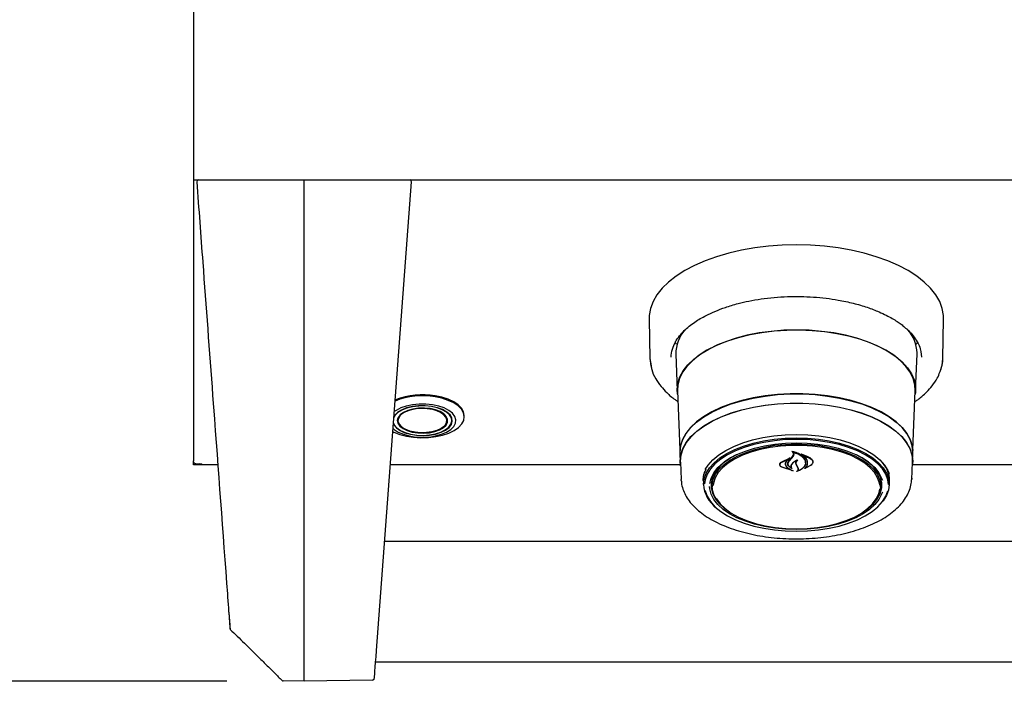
# Model space of a CAD drawing. Header units: inches. Extents: x 36 to 211, y 21 to 146.
# Tile 20 of 52: x 64 to 74, y 96 to 103. Entities that reach past the tile are written whole.
import ezdxf

# ---------------------------------------------------------------- set-up
doc = ezdxf.new("R2010")
doc.units = ezdxf.units.IN
doc.header["$LTSCALE"] = 16
doc.header["$MEASUREMENT"] = 0
doc.layers.add('FORMAT', color=7, linetype='Continuous')
doc.styles.add('SLDTEXTSTYLE0', font='TXT', dxfattribs={"width": 0.75})
doc.dimstyles.new('SLDDIMSTYLE1', dxfattribs={"dimtxt": 1.5, "dimasz": 2.08, "dimexe": 0, "dimexo": 0.0625, "dimgap": 0.375, "dimtad": 0, "dimtih": 1, "dimtoh": 1, "dimdec": 0, "dimrnd": 1e-09, "dimzin": 12, "dimdsep": 46, "dimlunit": 5, "dimtxsty": 'SLDTEXTSTYLE0', "dimsah": 1, "dimcen": 0.09, "dimadec": 0, "dimazin": 3, "dimtfac": 1, "dimtdec": 0, "dimtofl": 0, "dimtmove": 0, "dimatfit": 3, "dimfxl": 0, "dimfrac": 2, "dimtolj": 1, "dimtzin": 12, "dimarcsym": 0})

# ---------------------------------------------------------------- blocks, each defined once
blk = doc.blocks.new('_D_8')
at = {"layer": 'FORMAT'}
for p, q in [((68.35, 123.777), (50.385, 123.777)), ((52.385, 123.777), (52.385, 111.181)), ((52.385, 96.161), (52.385, 108.756)), ((65.8, 96.161), (50.385, 96.161))]:
    blk.add_line(p, q, dxfattribs=at)
for points in [[(52.385, 123.777), (52.065, 121.697), (52.705, 121.697)], [(52.385, 96.161), (52.705, 98.241), (52.065, 98.241)]]:
    blk.add_solid(points, dxfattribs=at)
at = {"layer": 'FORMAT', "insert": (51.245, 110.69), "char_height": 1.5, "attachment_point": 1, "style": 'SLDTEXTSTYLE0'}
blk.add_mtext('3B', dxfattribs=at)

msp = doc.modelspace()

# ---------------------------------------------------------------- linework, layer by layer
at = {"color": 7, "linetype": 'Continuous', "lineweight": 25}
for p, q in [((65.452, 117.082), (65.452, 101.379)), ((65.452, 101.379), (65.452, 101.356)), ((65.452, 101.356), (66.202, 101.356)), ((65.452, 101.356), (65.452, 98.447)), ((65.487, 101.337), (65.487, 101.336)), ((65.487, 101.336), (65.488, 101.335)), ((66.202, 101.356), (104.202, 101.356)), ((66.6, 101.325), (66.6, 101.356)), ((67.351, 96.479), (67.712, 101.335)), ((67.712, 101.336), (67.712, 101.337)), ((67.712, 101.335), (67.712, 101.336)), ((66.6, 96.462), (66.6, 101.325)), ((70.176, 99.912), (70.184, 99.507)), ((73.22, 99.507), (73.228, 99.912)), ((72.878, 99.782), (72.875, 99.779)), ((70.46, 99.65), (70.445, 99.677)), ((72.958, 99.677), (72.944, 99.651)), ((70.184, 99.507), (70.197, 99.428)), ((70.452, 99.551), (70.467, 99.173)), ((72.936, 99.173), (72.952, 99.551)), ((72.952, 99.551), (72.952, 99.564)), ((72.99, 99.579), (72.999, 99.518)), ((70.469, 99.172), (70.494, 98.56)), ((72.909, 98.56), (72.934, 99.172)), ((67.574, 98.894), (67.571, 98.87)), ((68.082, 98.87), (68.08, 98.894)), ((68.132, 98.862), (68.132, 98.887)), ((68.26, 98.901), (68.26, 98.913)), ((70.493, 98.524), (70.497, 98.43)), ((71.544, 98.431), (71.636, 98.476)), ((71.637, 98.475), (71.624, 98.466)), ((71.624, 98.464), (71.624, 98.469)), ((71.625, 98.438), (71.658, 98.475)), ((71.656, 98.481), (71.673, 98.508)), ((71.658, 98.475), (71.675, 98.5)), ((71.663, 98.542), (71.663, 98.532)), ((71.673, 98.508), (71.675, 98.518)), ((71.759, 98.513), (71.759, 98.506)), ((72.906, 98.43), (72.91, 98.524)), ((65.452, 98.447), (65.452, 98.444)), ((65.452, 98.405), (65.452, 98.444)), ((65.541, 98.405), (65.452, 98.405)), ((65.511, 98.413), (65.541, 98.413)), ((65.541, 98.405), (65.541, 98.413)), ((65.705, 98.405), (65.541, 98.405)), ((70.499, 98.405), (67.494, 98.405)), ((70.5, 98.43), (70.507, 98.252)), ((71.531, 98.408), (71.531, 98.405)), ((71.545, 98.427), (71.623, 98.464)), ((71.667, 98.341), (71.552, 98.378)), ((71.658, 98.345), (71.553, 98.378)), ((71.588, 98.414), (71.588, 98.421)), ((71.624, 98.464), (71.596, 98.439)), ((71.615, 98.415), (71.615, 98.413)), ((71.615, 98.37), (71.659, 98.346)), ((71.616, 98.371), (71.668, 98.342)), ((71.651, 98.372), (71.651, 98.372)), ((71.707, 98.392), (71.698, 98.412)), ((71.709, 98.392), (71.7, 98.41)), ((71.719, 98.369), (71.707, 98.392)), ((71.721, 98.37), (71.709, 98.392)), ((71.721, 98.36), (71.721, 98.371)), ((71.857, 98.404), (71.788, 98.365)), ((71.794, 98.37), (71.794, 98.37)), ((71.795, 98.425), (71.795, 98.428)), ((71.855, 98.402), (71.795, 98.369)), ((71.872, 98.432), (71.872, 98.436)), ((72.897, 98.252), (72.904, 98.43)), ((77.249, 98.405), (72.904, 98.405)), ((70.827, 98.232), (70.831, 98.272)), ((70.507, 98.243), (70.507, 98.252)), ((70.736, 98.245), (70.737, 98.255)), ((70.738, 98.234), (70.737, 98.243)), ((70.738, 98.234), (70.739, 98.192)), ((70.827, 98.223), (70.827, 98.232)), ((70.827, 98.223), (70.829, 98.175)), ((72.575, 98.175), (72.577, 98.223)), ((72.664, 98.192), (72.666, 98.234)), ((72.897, 98.264), (72.897, 98.252)), ((102.969, 97.611), (67.435, 97.611)), ((65.831, 96.711), (65.831, 96.708)), ((66.6, 96.161), (66.6, 96.462)), ((67.342, 96.361), (103.062, 96.361)), ((66.6, 96.161), (66.384, 96.165)), ((67.31, 96.173), (66.6, 96.161))]:
    msp.add_line(p, q, dxfattribs=at)
at = {"color": 7, "linetype": 'Continuous', "lineweight": 25, "flags": 128}
for points in [[(73.228, 99.912), (73.227, 99.951), (73.214, 100.023), (73.187, 100.095), (73.147, 100.165), (73.093, 100.233), (73.027, 100.298), (72.949, 100.359), (72.859, 100.417), (72.759, 100.47), (72.649, 100.518), (72.53, 100.56), (72.404, 100.597), (72.271, 100.627), (72.134, 100.651), (71.992, 100.669), (71.847, 100.679), (71.702, 100.682), (71.556, 100.679), (71.412, 100.669), (71.27, 100.651), (71.132, 100.627), (71, 100.597), (70.873, 100.56), (70.755, 100.518), (70.645, 100.47), (70.545, 100.417), (70.455, 100.359), (70.377, 100.298), (70.31, 100.233), (70.257, 100.165), (70.217, 100.095), (70.19, 100.023), (70.177, 99.951), (70.176, 99.912)], [(70.471, 99.136), (70.467, 99.185), (70.474, 99.251), (70.495, 99.316), (70.529, 99.379), (70.577, 99.44), (70.638, 99.499), (70.711, 99.553), (70.795, 99.604), (70.889, 99.65), (70.992, 99.69), (71.103, 99.725), (71.222, 99.754), (71.345, 99.776), (71.473, 99.792), (71.603, 99.801), (71.735, 99.802), (71.866, 99.797), (71.995, 99.785), (72.121, 99.766), (72.242, 99.74), (72.357, 99.709), (72.464, 99.671), (72.563, 99.628), (72.652, 99.579), (72.731, 99.527), (72.797, 99.47), (72.852, 99.41), (72.893, 99.348), (72.921, 99.283), (72.935, 99.218), (72.935, 99.152), (72.933, 99.136)], [(71.702, 99.801), (71.571, 99.798), (71.441, 99.787), (71.315, 99.77), (71.192, 99.746), (71.076, 99.716), (70.967, 99.679), (70.866, 99.638), (70.774, 99.591), (70.693, 99.539), (70.624, 99.483), (70.566, 99.424), (70.522, 99.363), (70.491, 99.299), (70.473, 99.234), (70.469, 99.172)], [(72.934, 99.172), (72.93, 99.234), (72.913, 99.299), (72.882, 99.363), (72.837, 99.424), (72.78, 99.483), (72.71, 99.539), (72.629, 99.591), (72.538, 99.638), (72.437, 99.679), (72.327, 99.716), (72.211, 99.746), (72.089, 99.77), (71.962, 99.787), (71.833, 99.798), (71.702, 99.801)], [(70.184, 99.507), (70.185, 99.481), (70.194, 99.426)], [(73.192, 99.371), (73.212, 99.438), (73.22, 99.507)], [(67.519, 98.749), (67.53, 98.743), (67.591, 98.719), (67.66, 98.701), (67.734, 98.69), (67.811, 98.685), (67.889, 98.687), (67.964, 98.696), (68.035, 98.711), (68.1, 98.733), (68.155, 98.76), (68.2, 98.792), (68.233, 98.827), (68.254, 98.864), (68.26, 98.903), (68.252, 98.942), (68.231, 98.979), (68.197, 99.014), (68.15, 99.045), (68.094, 99.072), (68.029, 99.093), (67.957, 99.108), (67.957, 99.108)], [(68.26, 98.913), (68.26, 98.915), (68.252, 98.954), (68.231, 98.991), (68.197, 99.026), (68.15, 99.057), (68.094, 99.084), (68.029, 99.105), (67.957, 99.12)], [(72.91, 98.524), (72.91, 98.536), (72.903, 98.601), (72.882, 98.666), (72.847, 98.729), (72.799, 98.79), (72.737, 98.848), (72.664, 98.902), (72.579, 98.952), (72.484, 98.997), (72.38, 99.036), (72.268, 99.07), (72.149, 99.097), (72.025, 99.118), (71.897, 99.132), (71.767, 99.139), (71.636, 99.139), (71.506, 99.132), (71.378, 99.118), (71.254, 99.097), (71.136, 99.07), (71.024, 99.036), (70.919, 98.997), (70.824, 98.952), (70.74, 98.902), (70.666, 98.848), (70.605, 98.79), (70.556, 98.729), (70.521, 98.666), (70.5, 98.601), (70.493, 98.536), (70.493, 98.524)], [(70.496, 98.55), (70.502, 98.6), (70.524, 98.665), (70.559, 98.728), (70.607, 98.789), (70.668, 98.846), (70.741, 98.9), (70.826, 98.95), (70.921, 98.995), (71.025, 99.035), (71.137, 99.068), (71.255, 99.096), (71.379, 99.116), (71.507, 99.131), (71.636, 99.138), (71.767, 99.138), (71.897, 99.131), (72.024, 99.116), (72.148, 99.096), (72.267, 99.068), (72.379, 99.035), (72.483, 98.995), (72.578, 98.95), (72.662, 98.9), (72.735, 98.846), (72.797, 98.789), (72.845, 98.728), (72.88, 98.665), (72.901, 98.6), (72.908, 98.553)], [(67.522, 98.78), (67.533, 98.771), (67.576, 98.743), (67.629, 98.72), (67.69, 98.703), (67.757, 98.692), (67.826, 98.689), (67.896, 98.692), (67.963, 98.703), (68.024, 98.72), (68.077, 98.742), (68.12, 98.77), (68.151, 98.802), (68.169, 98.835), (68.172, 98.87), (68.162, 98.905), (68.138, 98.938), (68.101, 98.968), (68.053, 98.993), (67.995, 99.013), (67.931, 99.027), (67.931, 99.027)], [(67.525, 98.828), (67.531, 98.818), (67.557, 98.787), (67.595, 98.76), (67.645, 98.737), (67.702, 98.72), (67.766, 98.71), (67.833, 98.707), (67.899, 98.712), (67.962, 98.723), (68.019, 98.741), (68.066, 98.764), (68.103, 98.792), (68.126, 98.823), (68.136, 98.857), (68.131, 98.89), (68.112, 98.922), (68.079, 98.951), (68.035, 98.976), (67.981, 98.996), (67.92, 99.009), (67.92, 99.009)], [(67.527, 98.834), (67.534, 98.818), (67.56, 98.788), (67.598, 98.761), (67.647, 98.739), (67.704, 98.722), (67.767, 98.712), (67.833, 98.709), (67.898, 98.714), (67.96, 98.725), (68.016, 98.742), (68.063, 98.765), (68.099, 98.793), (68.122, 98.824), (68.132, 98.857), (68.127, 98.89), (68.108, 98.921), (68.076, 98.95), (68.032, 98.975), (67.979, 98.994), (67.919, 99.007), (67.919, 99.007)], [(67.919, 99.007), (67.854, 99.014), (67.788, 99.013), (67.724, 99.006), (67.664, 98.991), (67.613, 98.971), (67.571, 98.945), (67.541, 98.916), (67.53, 98.898)], [(67.92, 99.009), (67.854, 99.016), (67.787, 99.015), (67.722, 99.007), (67.662, 98.993), (67.61, 98.972), (67.568, 98.946), (67.537, 98.916), (67.532, 98.909)], [(67.931, 99.027), (67.862, 99.034), (67.792, 99.034), (67.724, 99.027), (67.659, 99.013), (67.602, 98.993), (67.553, 98.968), (67.535, 98.955)], [(67.905, 98.986), (67.846, 98.992), (67.785, 98.991), (67.727, 98.982), (67.674, 98.968), (67.629, 98.947), (67.595, 98.922), (67.574, 98.894), (67.566, 98.864), (67.572, 98.834), (67.592, 98.805), (67.625, 98.78), (67.668, 98.758), (67.72, 98.743), (67.778, 98.734), (67.838, 98.732), (67.898, 98.736), (67.954, 98.748), (68.003, 98.766), (68.043, 98.789), (68.071, 98.816), (68.085, 98.845), (68.086, 98.875), (68.073, 98.905), (68.047, 98.932), (68.009, 98.955), (67.96, 98.974), (67.905, 98.986)], [(67.75, 98.742), (67.696, 98.754), (67.649, 98.772), (67.611, 98.795), (67.585, 98.822), (67.572, 98.851), (67.573, 98.88), (67.588, 98.909), (67.615, 98.936), (67.654, 98.958), (67.702, 98.975), (67.757, 98.987), (67.816, 98.992), (67.875, 98.989), (67.931, 98.98), (67.982, 98.965), (68.025, 98.945), (68.057, 98.919), (68.076, 98.891), (68.082, 98.862), (68.075, 98.832), (68.054, 98.805), (68.02, 98.78), (67.976, 98.76), (67.925, 98.746), (67.867, 98.738), (67.808, 98.736), (67.75, 98.742)], [(67.903, 98.983), (67.843, 98.989), (67.782, 98.987), (67.723, 98.978), (67.671, 98.962), (67.628, 98.941), (67.596, 98.914), (67.577, 98.885), (67.573, 98.855), (67.584, 98.825), (67.609, 98.797), (67.647, 98.773), (67.695, 98.754), (67.75, 98.741), (67.811, 98.735), (67.872, 98.737), (67.93, 98.746), (67.983, 98.762), (68.026, 98.783), (68.058, 98.809), (68.076, 98.839), (68.08, 98.869), (68.069, 98.899), (68.044, 98.927), (68.007, 98.951), (67.959, 98.97), (67.903, 98.983)], [(70.501, 98.393), (70.497, 98.443), (70.504, 98.508), (70.525, 98.572), (70.56, 98.635), (70.608, 98.696), (70.669, 98.753), (70.743, 98.807), (70.827, 98.857), (70.922, 98.902), (71.026, 98.941), (71.137, 98.975), (71.256, 99.002), (71.379, 99.023), (71.507, 99.037), (71.637, 99.044), (71.767, 99.044), (71.897, 99.037), (72.024, 99.023), (72.148, 99.002), (72.266, 98.975), (72.378, 98.941), (72.482, 98.902), (72.576, 98.857), (72.661, 98.807), (72.734, 98.753), (72.795, 98.696), (72.843, 98.635), (72.878, 98.572), (72.899, 98.508), (72.907, 98.443), (72.903, 98.393)], [(70.5, 98.43), (70.499, 98.443), (70.506, 98.508), (70.527, 98.572), (70.562, 98.635), (70.61, 98.695), (70.671, 98.753), (70.744, 98.806), (70.829, 98.856), (70.923, 98.901), (71.027, 98.94), (71.138, 98.974), (71.257, 99.001), (71.38, 99.022), (71.507, 99.036), (71.637, 99.043), (71.767, 99.043), (71.896, 99.036), (72.023, 99.022), (72.147, 99.001), (72.265, 98.974), (72.377, 98.94), (72.48, 98.901), (72.575, 98.856), (72.659, 98.806), (72.732, 98.753), (72.793, 98.695), (72.841, 98.635), (72.876, 98.572), (72.897, 98.508), (72.904, 98.443), (72.904, 98.43)], [(70.739, 98.201), (70.746, 98.259), (70.767, 98.317), (70.802, 98.372), (70.849, 98.425), (70.909, 98.475), (70.981, 98.521), (71.063, 98.562), (71.155, 98.598), (71.254, 98.628), (71.36, 98.652), (71.471, 98.669), (71.586, 98.679), (71.702, 98.683), (71.818, 98.679), (71.932, 98.669), (72.043, 98.652), (72.149, 98.628), (72.249, 98.598), (72.34, 98.562), (72.422, 98.521), (72.494, 98.475), (72.554, 98.425), (72.602, 98.372), (72.636, 98.317), (72.657, 98.259), (72.664, 98.201), (72.657, 98.143), (72.636, 98.086), (72.602, 98.031), (72.554, 97.978), (72.535, 97.96)], [(70.757, 98.354), (70.788, 98.402), (70.837, 98.456), (70.898, 98.507), (70.971, 98.553), (71.054, 98.595), (71.147, 98.631), (71.248, 98.662), (71.355, 98.686), (71.468, 98.703), (71.584, 98.714), (71.702, 98.718), (71.82, 98.714), (71.936, 98.703), (72.048, 98.686), (72.156, 98.662), (72.257, 98.631), (72.35, 98.595), (72.433, 98.553), (72.506, 98.507), (72.567, 98.456), (72.615, 98.402), (72.65, 98.346), (72.664, 98.314)], [(71.702, 98.668), (71.587, 98.665), (71.474, 98.654), (71.364, 98.637), (71.259, 98.614), (71.16, 98.584), (71.07, 98.548), (70.988, 98.508), (70.917, 98.462), (70.858, 98.413), (70.811, 98.361), (70.776, 98.306), (70.756, 98.249), (70.749, 98.208)], [(70.804, 98.211), (70.804, 98.211), (70.818, 98.267), (70.846, 98.322), (70.888, 98.375), (70.942, 98.424), (71.009, 98.47), (71.086, 98.511), (71.173, 98.547), (71.268, 98.577), (71.371, 98.601), (71.478, 98.619), (71.589, 98.629), (71.702, 98.633)], [(70.938, 97.972), (70.928, 97.981), (70.882, 98.033), (70.851, 98.086), (70.833, 98.141), (70.829, 98.197), (70.84, 98.253), (70.865, 98.308), (70.903, 98.36), (70.955, 98.41), (71.019, 98.456), (71.094, 98.497), (71.18, 98.533), (71.273, 98.564), (71.374, 98.588), (71.48, 98.606), (71.59, 98.616), (71.702, 98.62)], [(72.565, 98.193), (72.562, 98.215), (72.544, 98.27), (72.512, 98.323), (72.468, 98.373), (72.41, 98.421), (72.341, 98.464), (72.262, 98.503), (72.173, 98.536), (72.077, 98.563), (71.974, 98.584), (71.867, 98.598), (71.757, 98.605), (71.646, 98.605), (71.537, 98.598), (71.43, 98.584), (71.327, 98.563), (71.231, 98.536), (71.142, 98.503), (71.062, 98.464), (70.993, 98.421), (70.936, 98.373), (70.891, 98.323), (70.86, 98.27), (70.842, 98.215), (70.839, 98.19)], [(72.655, 98.2), (72.648, 98.249), (72.627, 98.306), (72.593, 98.361), (72.546, 98.413), (72.486, 98.462), (72.415, 98.508), (72.334, 98.548), (72.243, 98.584), (72.145, 98.614), (72.04, 98.637), (71.93, 98.654), (71.817, 98.665), (71.702, 98.668)], [(71.702, 98.633), (71.814, 98.629), (71.925, 98.619), (72.033, 98.601), (72.135, 98.577), (72.23, 98.547), (72.318, 98.511), (72.395, 98.47), (72.461, 98.424), (72.516, 98.375), (72.557, 98.322), (72.585, 98.267), (72.593, 98.244)], [(71.702, 98.62), (71.813, 98.616), (71.923, 98.606), (72.029, 98.588), (72.13, 98.564), (72.224, 98.533), (72.309, 98.497), (72.384, 98.456), (72.448, 98.41), (72.5, 98.36), (72.539, 98.308), (72.564, 98.253), (72.574, 98.197), (72.571, 98.141), (72.553, 98.086), (72.521, 98.033), (72.476, 97.981), (72.465, 97.972)], [(71.079, 98.508), (71.019, 98.475), (70.954, 98.43), (70.9, 98.381), (70.859, 98.33), (70.832, 98.276), (70.818, 98.221), (70.818, 98.165), (70.832, 98.11), (70.859, 98.056), (70.9, 98.004), (70.954, 97.956), (70.983, 97.934)], [(72.421, 97.934), (72.45, 97.956), (72.503, 98.004), (72.544, 98.056), (72.572, 98.11), (72.586, 98.165), (72.586, 98.221), (72.572, 98.276), (72.544, 98.33), (72.503, 98.381), (72.45, 98.43), (72.384, 98.475), (72.324, 98.508)], [(70.737, 98.243), (70.744, 98.302), (70.762, 98.352)], [(72.573, 98.272), (72.577, 98.232), (72.577, 98.223)], [(72.593, 98.122), (72.585, 98.099), (72.557, 98.044), (72.516, 97.992), (72.461, 97.942), (72.395, 97.896), (72.318, 97.855), (72.23, 97.819), (72.135, 97.789), (72.033, 97.765), (71.925, 97.747), (71.814, 97.737), (71.702, 97.733), (71.589, 97.737), (71.478, 97.747), (71.371, 97.765), (71.268, 97.789), (71.173, 97.819), (71.086, 97.855), (71.009, 97.896), (70.942, 97.942), (70.888, 97.992), (70.846, 98.044), (70.818, 98.099), (70.804, 98.155), (70.802, 98.18)], [(70.818, 98.222), (70.825, 98.178), (70.83, 98.16)], [(72.574, 98.16), (72.579, 98.178), (72.585, 98.222)], [(70.754, 98.143), (70.756, 98.134), (70.776, 98.078), (70.811, 98.023), (70.858, 97.97), (70.917, 97.921), (70.988, 97.876), (71.07, 97.835), (71.16, 97.8), (71.259, 97.77), (71.364, 97.746), (71.474, 97.729), (71.587, 97.719), (71.702, 97.715), (71.817, 97.719), (71.93, 97.729), (72.04, 97.746), (72.145, 97.77), (72.243, 97.8), (72.334, 97.835), (72.415, 97.876), (72.486, 97.921), (72.546, 97.97), (72.593, 98.023), (72.627, 98.078), (72.648, 98.134)], [(71.702, 97.742), (71.812, 97.745), (71.921, 97.756), (72.026, 97.773), (72.126, 97.797), (72.218, 97.828), (72.303, 97.863), (72.377, 97.904), (72.44, 97.95), (72.492, 97.999), (72.53, 98.051), (72.555, 98.105), (72.565, 98.152)], [(70.872, 98.054), (70.874, 98.051), (70.912, 97.999), (70.963, 97.95), (71.026, 97.904), (71.101, 97.863), (71.185, 97.828), (71.278, 97.797), (71.378, 97.773), (71.483, 97.756), (71.591, 97.745), (71.702, 97.742)]]:
    msp.add_lwpolyline(points, dxfattribs=at)
at = {"color": 7, "linetype": 'Continuous', "lineweight": 25}
for centre, radius, start, end in [((65.507, 101.337), 0.02, 99.159, 180), ((67.692, 101.337), 0.02, 360, 80.8204), ((70.827, 99.554), 0.375, 138.5418, 180.3801), ((72.572, 99.551), 0.38, 1.8781, 41.9873), ((67.827, 98.348), 0.771, 80.2555, 111.5946), ((67.827, 98.357), 0.774, 80.288, 111.1648), ((68.859, 100.795), 3.63, 319.6121, 320.4034), ((72.371, 98.235), 0.295, 359.6602, 46.9), ((72.395, 98.243), 0.272, 354.1103, 39.3387), ((71.07, 98.224), 0.332, 183.8865, 232.6751), ((65.851, 96.71), 0.02, 183.6302, 224.0747), ((66.384, 96.185), 0.02, 224.9312, 269.0004), ((67.309, 96.193), 0.02, 271.1412, 355.75)]:
    msp.add_arc(centre, radius, start, end, dxfattribs=at)
msp.add_ellipse((67.379, 96.865), major_axis=(0.05, 0.673), ratio=0.000003, start_param=3.135578, end_param=4.102542, dxfattribs=at)
for points, knots in [([(65.488, 101.335), (65.508, 101.058), (65.563, 100.32), (65.666, 98.934), (65.756, 97.728), (65.811, 96.982), (65.818, 96.884)], [0, 0, 0, 0, 0.186695, 0.496993, 0.934008, 1, 1, 1, 1]), ([(70.417, 99.603), (70.426, 99.628), (70.443, 99.674), (70.487, 99.738), (70.55, 99.808), (70.64, 99.881), (70.751, 99.946), (70.859, 99.996), (70.969, 100.038), (71.088, 100.074), (71.212, 100.102), (71.337, 100.124), (71.471, 100.139), (71.608, 100.148), (71.744, 100.149), (71.878, 100.144), (72.009, 100.131), (72.148, 100.111), (72.292, 100.08), (72.434, 100.039), (72.547, 99.995), (72.631, 99.956), (72.693, 99.922), (72.744, 99.891), (72.787, 99.861), (72.827, 99.828), (72.87, 99.789), (72.916, 99.739), (72.958, 99.676), (72.985, 99.621), (72.989, 99.588), (72.99, 99.579)], [0, 0, 0, 0, 0.0423698, 0.0798832, 0.1118865, 0.1678807, 0.2162664, 0.248876, 0.2854681, 0.3260423, 0.3590953, 0.3943887, 0.4313014, 0.4678784, 0.5039755, 0.539591, 0.5747234, 0.6093712, 0.6547977, 0.6993251, 0.7402817, 0.7675505, 0.7918574, 0.8132032, 0.8325555, 0.8507602, 0.8751768, 0.905781, 0.942548, 0.9854613, 1, 1, 1, 1]), ([(70.404, 99.518), (70.405, 99.546), (70.405, 99.574), (70.417, 99.603), (70.417, 99.603)], [0, 0, 0, 0, 0.985515, 1, 1, 1, 1]), ([(73.189, 99.365), (73.193, 99.375), (73.215, 99.421), (73.218, 99.469), (73.22, 99.507)], [0, 0, 0, 0, 0.222204, 1, 1, 1, 1]), ([(70.197, 99.428), (70.198, 99.416), (70.204, 99.371), (70.24, 99.3), (70.294, 99.22), (70.361, 99.147), (70.42, 99.095), (70.464, 99.066), (70.474, 99.059)], [0, 0, 0, 0, 0.083425, 0.326632, 0.538254, 0.718944, 0.93445, 1, 1, 1, 1]), ([(72.929, 99.058), (72.939, 99.065), (72.965, 99.082), (73.007, 99.116), (73.059, 99.164), (73.114, 99.226), (73.162, 99.295), (73.181, 99.343), (73.189, 99.365)], [0, 0, 0, 0, 0.076649, 0.198282, 0.360641, 0.563843, 0.807999, 1, 1, 1, 1]), ([(71.636, 98.476), (71.636, 98.476), (71.636, 98.476), (71.636, 98.476), (71.637, 98.476), (71.637, 98.475), (71.637, 98.475), (71.637, 98.475), (71.637, 98.475), (71.637, 98.475), (71.637, 98.475), (71.637, 98.475)], [0, 0, 0, 0, 0.113231, 0.226474, 0.339585, 0.453555, 0.569121, 0.686353, 0.8046, 0.922734, 1, 1, 1, 1]), ([(71.656, 98.544), (71.656, 98.544), (71.655, 98.544), (71.655, 98.544), (71.655, 98.545), (71.655, 98.545), (71.655, 98.545), (71.656, 98.545), (71.656, 98.545), (71.656, 98.545), (71.656, 98.545), (71.656, 98.545)], [0, 0, 0, 0, 0.122958, 0.245848, 0.370364, 0.495902, 0.620786, 0.743612, 0.86394, 0.982468, 1, 1, 1, 1]), ([(71.656, 98.545), (71.675, 98.541), (71.713, 98.531), (71.759, 98.503), (71.782, 98.477), (71.789, 98.462), (71.79, 98.46)], [0, 0, 0, 0, 0.296384, 0.623257, 0.953009, 1, 1, 1, 1]), ([(71.663, 98.539), (71.663, 98.539), (71.661, 98.541), (71.658, 98.543), (71.656, 98.544)], [0, 0, 0, 0, 0.049887, 1, 1, 1, 1]), ([(71.665, 98.533), (71.664, 98.533), (71.664, 98.533), (71.664, 98.533), (71.664, 98.533), (71.663, 98.533), (71.663, 98.532), (71.663, 98.532), (71.663, 98.532), (71.663, 98.532), (71.664, 98.532)], [0, 0, 0, 0, 0.125682, 0.251371, 0.377027, 0.503505, 0.631368, 0.760594, 0.890567, 1, 1, 1, 1]), ([(71.675, 98.5), (71.676, 98.504), (71.679, 98.511), (71.675, 98.522), (71.668, 98.528), (71.664, 98.531), (71.664, 98.532)], [0, 0, 0, 0, 0.322031, 0.64419, 0.966616, 1, 1, 1, 1]), ([(71.665, 98.533), (71.683, 98.528), (71.72, 98.518), (71.765, 98.49), (71.781, 98.466), (71.788, 98.455)], [0, 0, 0, 0, 0.321882, 0.666054, 1, 1, 1, 1]), ([(71.747, 98.518), (71.747, 98.518), (71.747, 98.518), (71.747, 98.518), (71.747, 98.518), (71.747, 98.519), (71.747, 98.519), (71.747, 98.519), (71.748, 98.519), (71.748, 98.519), (71.748, 98.519), (71.748, 98.519)], [0, 0, 0, 0, 0.1174, 0.234738, 0.353577, 0.473635, 0.593524, 0.711905, 0.828134, 0.942556, 1, 1, 1, 1]), ([(71.814, 98.409), (71.816, 98.422), (71.818, 98.449), (71.794, 98.486), (71.766, 98.508), (71.748, 98.517), (71.747, 98.518)], [0, 0, 0, 0, 0.3243466, 0.6486972, 0.9725877, 1, 1, 1, 1]), ([(71.748, 98.519), (71.774, 98.51), (71.815, 98.496), (71.845, 98.475), (71.857, 98.467)], [0, 0, 0, 0, 0.635991, 1, 1, 1, 1]), ([(71.761, 98.506), (71.76, 98.506), (71.76, 98.506), (71.76, 98.506), (71.76, 98.506), (71.759, 98.506), (71.759, 98.506), (71.759, 98.506), (71.759, 98.505), (71.759, 98.505), (71.759, 98.505), (71.759, 98.505)], [0, 0, 0, 0, 0.116355, 0.232718, 0.349012, 0.465942, 0.584001, 0.703207, 0.823076, 0.942819, 1, 1, 1, 1]), ([(71.816, 98.407), (71.817, 98.419), (71.819, 98.444), (71.798, 98.479), (71.772, 98.497), (71.759, 98.505)], [0, 0, 0, 0, 0.3488037, 0.6976545, 1, 1, 1, 1]), ([(71.761, 98.506), (71.786, 98.497), (71.821, 98.484), (71.848, 98.466), (71.855, 98.461)], [0, 0, 0, 0, 0.718758, 1, 1, 1, 1]), ([(71.552, 98.378), (71.547, 98.381), (71.537, 98.387), (71.53, 98.399), (71.528, 98.411), (71.533, 98.423), (71.54, 98.429), (71.544, 98.431)], [0, 0, 0, 0, 0.206317, 0.412583, 0.61997, 0.827569, 1, 1, 1, 1]), ([(71.553, 98.378), (71.548, 98.381), (71.539, 98.386), (71.532, 98.397), (71.53, 98.408), (71.535, 98.419), (71.542, 98.424), (71.545, 98.427)], [0, 0, 0, 0, 0.2056594, 0.4113966, 0.6177773, 0.8242817, 1, 1, 1, 1]), ([(71.596, 98.439), (71.592, 98.432), (71.587, 98.423), (71.586, 98.414), (71.586, 98.412)], [0, 0, 0, 0, 0.775744, 1, 1, 1, 1]), ([(71.586, 98.412), (71.587, 98.405), (71.589, 98.392), (71.602, 98.378), (71.612, 98.372), (71.615, 98.37)], [0, 0, 0, 0, 0.427058, 0.854256, 1, 1, 1, 1]), ([(71.598, 98.442), (71.594, 98.435), (71.589, 98.426), (71.588, 98.416), (71.588, 98.414)], [0, 0, 0, 0, 0.779129, 1, 1, 1, 1]), ([(71.588, 98.414), (71.589, 98.407), (71.591, 98.394), (71.604, 98.379), (71.614, 98.373), (71.616, 98.371)], [0, 0, 0, 0, 0.429095, 0.858259, 1, 1, 1, 1]), ([(71.654, 98.367), (71.647, 98.371), (71.632, 98.378), (71.617, 98.395), (71.611, 98.414), (71.615, 98.431), (71.621, 98.44), (71.624, 98.443)], [0, 0, 0, 0, 0.1990292, 0.4256165, 0.654006, 0.8841002, 1, 1, 1, 1]), ([(71.649, 98.371), (71.643, 98.375), (71.629, 98.382), (71.617, 98.399), (71.613, 98.417), (71.619, 98.43), (71.624, 98.437), (71.625, 98.438)], [0, 0, 0, 0, 0.2112722, 0.4520563, 0.6939002, 0.9365841, 1, 1, 1, 1]), ([(71.624, 98.464), (71.624, 98.464), (71.624, 98.464), (71.624, 98.464), (71.624, 98.464), (71.624, 98.464), (71.624, 98.464), (71.624, 98.465), (71.623, 98.465), (71.623, 98.465), (71.623, 98.464), (71.623, 98.464)], [0, 0, 0, 0, 0.118329, 0.236631, 0.355578, 0.474929, 0.59401, 0.712266, 0.829512, 0.946013, 1, 1, 1, 1]), ([(71.653, 98.411), (71.65, 98.405), (71.644, 98.395), (71.645, 98.381), (71.649, 98.374), (71.651, 98.372)], [0, 0, 0, 0, 0.4078277, 0.815767, 1, 1, 1, 1]), ([(71.655, 98.412), (71.652, 98.407), (71.646, 98.396), (71.647, 98.381), (71.653, 98.372), (71.655, 98.368)], [0, 0, 0, 0, 0.368991, 0.737957, 1, 1, 1, 1]), ([(71.649, 98.371), (71.649, 98.371), (71.649, 98.371), (71.65, 98.371), (71.65, 98.371), (71.65, 98.371), (71.651, 98.371), (71.651, 98.371), (71.651, 98.372), (71.651, 98.372), (71.651, 98.372)], [0, 0, 0, 0, 0.128671, 0.257359, 0.385695, 0.513899, 0.642393, 0.771469, 0.901171, 1, 1, 1, 1]), ([(71.714, 98.452), (71.701, 98.446), (71.675, 98.434), (71.66, 98.418), (71.653, 98.411)], [0, 0, 0, 0, 0.554435, 1, 1, 1, 1]), ([(71.655, 98.368), (71.655, 98.368), (71.656, 98.368), (71.656, 98.368), (71.655, 98.368), (71.655, 98.367), (71.655, 98.367), (71.655, 98.367), (71.654, 98.367), (71.654, 98.367), (71.654, 98.367)], [0, 0, 0, 0, 0.130327, 0.260648, 0.391015, 0.52077, 0.649482, 0.777186, 0.904362, 1, 1, 1, 1]), ([(71.707, 98.451), (71.693, 98.444), (71.673, 98.432), (71.66, 98.417), (71.655, 98.412)], [0, 0, 0, 0, 0.641489, 1, 1, 1, 1]), ([(71.698, 98.412), (71.697, 98.418), (71.695, 98.43), (71.702, 98.443), (71.707, 98.45), (71.708, 98.451)], [0, 0, 0, 0, 0.456278, 0.912535, 1, 1, 1, 1]), ([(71.7, 98.41), (71.699, 98.416), (71.697, 98.427), (71.705, 98.441), (71.713, 98.449), (71.716, 98.451)], [0, 0, 0, 0, 0.387704, 0.775509, 1, 1, 1, 1]), ([(71.704, 98.335), (71.706, 98.337), (71.714, 98.342), (71.72, 98.352), (71.722, 98.362), (71.72, 98.367), (71.719, 98.369)], [0, 0, 0, 0, 0.205998, 0.524653, 0.8451, 1, 1, 1, 1]), ([(71.795, 98.408), (71.79, 98.397), (71.78, 98.375), (71.746, 98.349), (71.717, 98.339), (71.705, 98.334)], [0, 0, 0, 0, 0.359986, 0.720088, 1, 1, 1, 1]), ([(71.708, 98.451), (71.708, 98.451), (71.708, 98.451), (71.708, 98.451), (71.708, 98.451), (71.708, 98.451), (71.708, 98.452), (71.707, 98.452), (71.707, 98.452), (71.707, 98.451), (71.707, 98.451)], [0, 0, 0, 0, 0.125277, 0.25053, 0.376217, 0.501413, 0.625215, 0.747359, 0.868327, 1, 1, 1, 1]), ([(71.712, 98.34), (71.715, 98.343), (71.721, 98.349), (71.724, 98.359), (71.722, 98.366), (71.721, 98.37)], [0, 0, 0, 0, 0.292797, 0.676008, 1, 1, 1, 1]), ([(71.793, 98.407), (71.788, 98.396), (71.778, 98.375), (71.747, 98.352), (71.722, 98.343), (71.713, 98.339)], [0, 0, 0, 0, 0.384901, 0.76993, 1, 1, 1, 1]), ([(71.714, 98.452), (71.715, 98.452), (71.715, 98.452), (71.715, 98.452), (71.715, 98.452), (71.716, 98.452), (71.716, 98.452), (71.716, 98.452), (71.716, 98.452), (71.716, 98.451), (71.716, 98.451), (71.716, 98.451)], [0, 0, 0, 0, 0.119189, 0.238395, 0.35727, 0.476272, 0.595953, 0.716576, 0.837999, 0.959726, 1, 1, 1, 1]), ([(71.787, 98.366), (71.796, 98.375), (71.808, 98.389), (71.813, 98.404), (71.814, 98.409)], [0, 0, 0, 0, 0.670266, 1, 1, 1, 1]), ([(71.788, 98.455), (71.792, 98.443), (71.798, 98.427), (71.794, 98.411), (71.793, 98.407)], [0, 0, 0, 0, 0.736127, 1, 1, 1, 1]), ([(71.79, 98.46), (71.794, 98.447), (71.8, 98.43), (71.796, 98.413), (71.795, 98.408)], [0, 0, 0, 0, 0.73988, 1, 1, 1, 1]), ([(71.794, 98.37), (71.802, 98.379), (71.812, 98.391), (71.816, 98.404), (71.816, 98.407)], [0, 0, 0, 0, 0.76638, 1, 1, 1, 1]), ([(71.794, 98.37), (71.794, 98.37), (71.794, 98.37), (71.794, 98.369), (71.794, 98.369), (71.794, 98.369), (71.794, 98.369), (71.795, 98.369), (71.795, 98.369), (71.795, 98.369), (71.795, 98.369)], [0, 0, 0, 0, 0.12555, 0.251096, 0.376667, 0.501883, 0.626495, 0.750523, 0.874242, 1, 1, 1, 1]), ([(71.855, 98.461), (71.86, 98.457), (71.869, 98.448), (71.873, 98.432), (71.869, 98.416), (71.86, 98.407), (71.855, 98.402)], [0, 0, 0, 0, 0.249256, 0.498559, 0.748955, 1, 1, 1, 1]), ([(71.857, 98.467), (71.861, 98.462), (71.871, 98.453), (71.875, 98.436), (71.871, 98.419), (71.861, 98.409), (71.857, 98.404)], [0, 0, 0, 0, 0.249695, 0.499307, 0.750821, 1, 1, 1, 1]), ([(70.736, 98.246), (70.737, 98.255), (70.738, 98.281), (70.746, 98.32), (70.762, 98.349), (70.768, 98.361)], [0, 0, 0, 0, 0.229318, 0.68553, 1, 1, 1, 1]), ([(71.668, 98.342), (71.668, 98.342), (71.668, 98.342), (71.668, 98.342), (71.668, 98.341), (71.668, 98.341), (71.668, 98.341), (71.667, 98.341), (71.667, 98.341), (71.667, 98.341), (71.667, 98.341)], [0, 0, 0, 0, 0.125303, 0.250585, 0.376363, 0.502348, 0.627958, 0.752778, 0.876747, 1, 1, 1, 1]), ([(71.705, 98.334), (71.705, 98.334), (71.704, 98.334), (71.704, 98.334), (71.704, 98.334), (71.704, 98.334), (71.703, 98.334), (71.703, 98.335), (71.703, 98.335), (71.703, 98.335), (71.704, 98.335), (71.704, 98.335)], [0, 0, 0, 0, 0.11853, 0.237069, 0.355476, 0.47419, 0.593593, 0.71377, 0.83447, 0.955209, 1, 1, 1, 1]), ([(71.788, 98.365), (71.788, 98.365), (71.788, 98.365), (71.788, 98.365), (71.787, 98.365), (71.787, 98.365), (71.787, 98.365), (71.787, 98.365), (71.787, 98.366), (71.787, 98.366), (71.787, 98.366)], [0, 0, 0, 0, 0.122784, 0.245592, 0.367887, 0.490065, 0.612785, 0.736474, 0.861145, 1, 1, 1, 1]), ([(70.509, 98.242), (70.51, 98.228), (70.512, 98.193), (70.529, 98.137), (70.559, 98.074), (70.601, 98.014), (70.655, 97.956), (70.719, 97.901), (70.795, 97.85), (70.88, 97.804), (70.974, 97.763), (71.075, 97.727), (71.182, 97.697), (71.295, 97.672), (71.411, 97.654), (71.531, 97.642), (71.652, 97.636), (71.774, 97.637), (71.895, 97.644), (72.014, 97.657), (72.13, 97.676), (72.241, 97.702), (72.348, 97.733), (72.447, 97.77), (72.539, 97.812), (72.623, 97.859), (72.697, 97.911), (72.761, 97.968), (72.814, 98.028), (72.855, 98.092), (72.882, 98.158), (72.895, 98.214), (72.896, 98.247), (72.897, 98.258)], [0, 0, 0, 0, 0.019261, 0.050507, 0.082057, 0.114209, 0.147027, 0.180369, 0.214012, 0.247764, 0.281491, 0.315152, 0.348741, 0.382266, 0.415738, 0.449172, 0.482582, 0.515983, 0.549388, 0.582806, 0.616253, 0.649743, 0.683292, 0.716918, 0.750634, 0.784451, 0.818362, 0.852315, 0.886154, 0.919652, 0.952543, 0.984685, 1, 1, 1, 1]), ([(65.818, 96.884), (65.82, 96.863), (65.823, 96.823), (65.826, 96.775), (65.829, 96.739), (65.831, 96.716), (65.831, 96.707), (65.831, 96.709), (65.831, 96.709)], [0, 0, 0, 0, 0.194746, 0.389468, 0.584271, 0.779072, 0.973361, 1, 1, 1, 1]), ([(65.837, 96.696), (65.837, 96.698), (65.836, 96.703), (65.834, 96.727), (65.832, 96.764), (65.828, 96.813), (65.825, 96.855), (65.823, 96.876)], [0, 0, 0, 0, 0.1957614, 0.3940575, 0.5980288, 0.7961843, 1, 1, 1, 1]), ([(65.834, 96.699), (65.883, 96.652), (65.978, 96.559), (66.103, 96.436), (66.207, 96.333), (66.291, 96.25), (66.346, 96.195), (66.373, 96.168)], [0, 0, 0, 0, 0.274373, 0.532765, 0.695957, 0.85172, 1, 1, 1, 1])]:
    msp.add_open_spline(points, degree=3, knots=knots, dxfattribs=at)
msp.add_open_spline([(65.511, 98.413), (65.503, 98.412), (65.488, 98.411), (65.468, 98.418), (65.454, 98.431), (65.453, 98.441), (65.452, 98.447)], degree=3, dxfattribs=at)

# ---------------------------------------------------------------- dimensions: what is measured, and where the dimension line sits
at = {"layer": 'FORMAT'}
dim = msp.add_linear_dim(base=(52.385, 96.161), p1=(69.15, 123.777), p2=(66.6, 96.161), angle=90, text='3B', dimstyle='SLDDIMSTYLE1', dxfattribs=at)
dim.commit()
dim.dimension.update_dxf_attribs({"geometry": '_D_8', "text_midpoint": (52.385, 109.969), "dimtype": 160})

doc.saveas('drawing.dxf')
